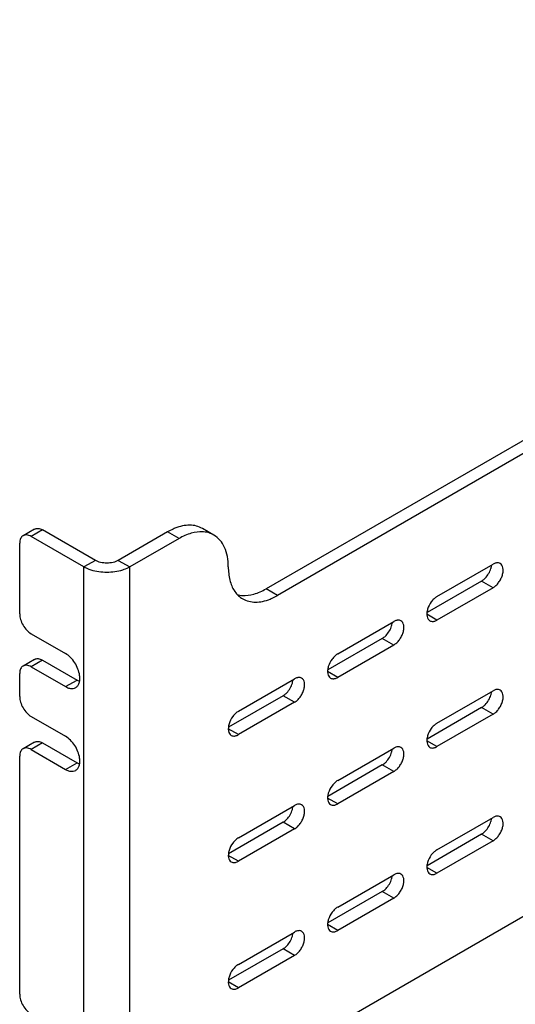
# Model space of a CAD drawing. Header units: inches. Extents: x 0 to 34, y 0 to 22.
# Tile 17 of 27: x 22.1 to 23.7, y 16.9 to 20. Entities that reach past the tile are written whole.
import ezdxf

# ---------------------------------------------------------------- set-up
doc = ezdxf.new("R2010")
doc.units = ezdxf.units.IN
doc.header["$LTSCALE"] = 1.87
doc.header["$MEASUREMENT"] = 0
doc.layers.get('0').update_dxf_attribs({"linetype": 'CONTINUOUS'})
doc.layers.add('02___PRT_ALL_AXES', color=7, linetype='CONTINUOUS')

msp = doc.modelspace()

# ---------------------------------------------------------------- linework, layer by layer
at = {"color": 7, "linetype": 'CONTINUOUS'}
for p, q in [((22.17025, 18.41377), (22.1349, 18.39336)), ((22.19525, 18.41129), (22.1599, 18.39088)), ((22.35789, 18.31739), (22.19525, 18.41129)), ((22.35789, 18.31739), (22.32253, 18.29698)), ((22.4286, 18.31739), (22.46395, 18.29698)), ((22.17025, 18.01186), (22.1349, 17.99145)), ((22.19525, 18.00939), (22.1599, 17.98897)), ((22.19525, 18.00939), (22.30132, 17.94814)), ((22.17025, 17.75672), (22.1349, 17.7363)), ((22.19525, 17.75424), (22.1599, 17.73382)), ((22.19525, 17.75424), (22.30132, 17.693))]:
    msp.add_line(p, q, dxfattribs=at)
at = {"color": 3, "linetype": 'CONTINUOUS'}
for p, q in [((22.32253, 18.29698), (22.1599, 18.39088)), ((22.12454, 18.15227), (22.12454, 18.37047)), ((22.32253, 16.1664), (22.32253, 18.29698)), ((22.46395, 16.1664), (22.46395, 18.29698)), ((22.1599, 18.09103), (22.26596, 18.02979)), ((22.1599, 17.98897), (22.26596, 17.92773)), ((22.12454, 17.89712), (22.12454, 17.96856)), ((22.1599, 17.83588), (22.26596, 17.77464)), ((22.12454, 16.97859), (22.12454, 17.71341)), ((22.1599, 17.73382), (22.26596, 17.67258))]:
    msp.add_line(p, q, dxfattribs=at)
at = {"color": 7, "linetype": 'CONTINUOUS'}
for points, knots in [([(22.17025, 18.41377), (22.1719, 18.41472), (22.17569, 18.4161), (22.17969, 18.4162), (22.18172, 18.416)], [0, 0, 0, 0, 0.4826812, 1, 1, 1, 1]), ([(22.18172, 18.416), (22.18282, 18.41589), (22.18756, 18.41508), (22.19206, 18.41314), (22.19525, 18.41129)], [0, 0, 0, 0, 0.2306839, 1, 1, 1, 1]), ([(22.4286, 18.31739), (22.42358, 18.31449), (22.41191, 18.31026), (22.39324, 18.30824), (22.37458, 18.31026), (22.36291, 18.31449), (22.35789, 18.31739)], [0, 0, 0, 0, 0.2372236, 0.5, 0.7627764, 1, 1, 1, 1]), ([(22.17025, 18.01186), (22.1719, 18.01281), (22.17569, 18.01419), (22.17969, 18.01429), (22.18172, 18.01409)], [0, 0, 0, 0, 0.4826812, 1, 1, 1, 1]), ([(22.18172, 18.01409), (22.18282, 18.01398), (22.18756, 18.01317), (22.19206, 18.01123), (22.19525, 18.00939)], [0, 0, 0, 0, 0.2306839, 1, 1, 1, 1]), ([(22.17025, 17.75672), (22.1719, 17.75767), (22.17569, 17.75904), (22.17969, 17.75915), (22.18172, 17.75894)], [0, 0, 0, 0, 0.4826812, 1, 1, 1, 1]), ([(22.18172, 17.75894), (22.18282, 17.75883), (22.18756, 17.75803), (22.19206, 17.75608), (22.19525, 17.75424)], [0, 0, 0, 0, 0.2306839, 1, 1, 1, 1])]:
    msp.add_open_spline(points, degree=3, knots=knots, dxfattribs=at)
at = {"color": 3, "linetype": 'CONTINUOUS'}
for points, knots in [([(22.1349, 18.39336), (22.13325, 18.3924), (22.13016, 18.38981), (22.12687, 18.38444), (22.12493, 18.37781), (22.12454, 18.373), (22.12454, 18.37047)], [0, 0, 0, 0, 0.2176734, 0.450962, 0.7108462, 1, 1, 1, 1]), ([(22.1599, 18.39088), (22.15771, 18.39214), (22.15334, 18.39421), (22.14663, 18.39585), (22.14033, 18.39568), (22.13654, 18.39431), (22.1349, 18.39336)], [0, 0, 0, 0, 0.2891594, 0.5490457, 0.782332, 1, 1, 1, 1]), ([(22.34511, 18.2872), (22.34306, 18.28784), (22.3353, 18.29052), (22.32778, 18.29394), (22.32253, 18.29698)], [0, 0, 0, 0, 0.2614114, 1, 1, 1, 1]), ([(22.44138, 18.2872), (22.43379, 18.28479), (22.41783, 18.28122), (22.39324, 18.27948), (22.36865, 18.28122), (22.3527, 18.28479), (22.34511, 18.2872)], [0, 0, 0, 0, 0.2447903, 0.5, 0.7552097, 1, 1, 1, 1]), ([(22.46395, 18.29698), (22.46226, 18.296), (22.45502, 18.29212), (22.44734, 18.28909), (22.44138, 18.2872)], [0, 0, 0, 0, 0.2381875, 1, 1, 1, 1]), ([(22.12454, 18.15227), (22.12454, 18.14647), (22.12672, 18.13425), (22.13429, 18.11707), (22.14538, 18.10192), (22.15488, 18.09393), (22.1599, 18.09103)], [0, 0, 0, 0, 0.2372135, 0.4999939, 0.7627776, 1, 1, 1, 1]), ([(22.1349, 17.99145), (22.13325, 17.9905), (22.13016, 17.9879), (22.12687, 17.98253), (22.12493, 17.97591), (22.12454, 17.97109), (22.12454, 17.96856)], [0, 0, 0, 0, 0.2176734, 0.450962, 0.7108462, 1, 1, 1, 1]), ([(22.1599, 17.98897), (22.15771, 17.99024), (22.15334, 17.9923), (22.14663, 17.99394), (22.14033, 17.99377), (22.13654, 17.9924), (22.1349, 17.99145)], [0, 0, 0, 0, 0.2891594, 0.5490457, 0.782332, 1, 1, 1, 1]), ([(22.12454, 17.89712), (22.12454, 17.89133), (22.12672, 17.8791), (22.13429, 17.86193), (22.14538, 17.84678), (22.15488, 17.83878), (22.1599, 17.83588)], [0, 0, 0, 0, 0.2372135, 0.4999939, 0.7627776, 1, 1, 1, 1]), ([(22.1599, 17.73382), (22.15771, 17.73509), (22.15334, 17.73716), (22.14663, 17.73879), (22.14033, 17.73863), (22.13654, 17.73725), (22.1349, 17.7363)], [0, 0, 0, 0, 0.2891594, 0.5490457, 0.782332, 1, 1, 1, 1]), ([(22.1349, 17.7363), (22.13325, 17.73535), (22.13016, 17.73275), (22.12687, 17.72738), (22.12493, 17.72076), (22.12454, 17.71594), (22.12454, 17.71341)], [0, 0, 0, 0, 0.2176734, 0.450962, 0.7108462, 1, 1, 1, 1]), ([(22.12454, 16.97859), (22.12454, 16.9728), (22.12672, 16.96057), (22.13429, 16.9434), (22.14538, 16.92825), (22.15488, 16.92025), (22.1599, 16.91735)], [0, 0, 0, 0, 0.2372135, 0.4999939, 0.7627776, 1, 1, 1, 1])]:
    msp.add_open_spline(points, degree=3, knots=knots, dxfattribs=at)
at = {"layer": '02___PRT_ALL_AXES', "color": 7, "linetype": 'CONTINUOUS'}
for p, q in [((25.92524, 19.98523), (22.88468, 18.22964)), ((22.72349, 18.39541), (22.68813, 18.41582)), ((22.58063, 18.40517), (22.4286, 18.31739)), ((22.61598, 18.38475), (22.58063, 18.40517)), ((22.92004, 18.20923), (22.88468, 18.22964)), ((23.54916, 18.25341), (23.38117, 18.15642)), ((23.58451, 18.233), (23.54916, 18.25341)), ((23.41168, 18.13321), (23.38036, 18.15129)), ((23.24298, 18.07663), (23.07499, 17.97963)), ((23.27833, 18.05621), (23.24298, 18.07663)), ((23.10551, 17.95642), (23.07419, 17.97451)), ((22.26596, 17.92773), (22.30132, 17.94814)), ((22.9368, 17.89984), (22.76881, 17.80285)), ((22.97216, 17.87943), (22.9368, 17.89984)), ((23.54916, 17.86293), (23.38117, 17.76594)), ((23.58451, 17.84252), (23.54916, 17.86293)), ((22.79933, 17.77964), (22.76801, 17.79772)), ((23.41168, 17.74273), (23.38036, 17.76081)), ((22.26596, 17.67258), (22.30132, 17.693)), ((23.24298, 17.68615), (23.07499, 17.58916)), ((23.27833, 17.66574), (23.24298, 17.68615)), ((23.10551, 17.56595), (23.07419, 17.58403)), ((22.9368, 17.50937), (22.76881, 17.41237)), ((22.97216, 17.48895), (22.9368, 17.50937)), ((23.54916, 17.47246), (23.38117, 17.37546)), ((23.58451, 17.45204), (23.54916, 17.47246)), ((22.79933, 17.38916), (22.76801, 17.40725)), ((23.41168, 17.35225), (23.38036, 17.37034)), ((23.24298, 17.29567), (23.07499, 17.19868)), ((23.27833, 17.27526), (23.24298, 17.29567)), ((23.10551, 17.17547), (23.07419, 17.19355)), ((22.9368, 17.11889), (22.76881, 17.0219)), ((22.97216, 17.09848), (22.9368, 17.11889)), ((22.79933, 16.99869), (22.76801, 17.01677))]:
    msp.add_line(p, q, dxfattribs=at)
at = {"layer": '02___PRT_ALL_AXES', "color": 3, "linetype": 'CONTINUOUS'}
for p, q in [((25.9606, 19.96481), (22.92004, 18.20923)), ((25.9606, 18.5364), (22.92004, 16.78082)), ((22.61598, 18.38475), (22.46395, 18.29698)), ((23.41168, 18.20553), (23.58451, 18.30532)), ((23.58451, 18.233), (23.41168, 18.13321)), ((23.10551, 18.02875), (23.27833, 18.12854)), ((23.27833, 18.05621), (23.10551, 17.95642)), ((22.79933, 17.85197), (22.97216, 17.95176)), ((23.41168, 17.81506), (23.58451, 17.91485)), ((22.97216, 17.87943), (22.79933, 17.77964)), ((23.58451, 17.84252), (23.41168, 17.74273)), ((23.10551, 17.63827), (23.27833, 17.73806)), ((23.27833, 17.66574), (23.10551, 17.56595)), ((22.79933, 17.46149), (22.97216, 17.56128)), ((23.41168, 17.42458), (23.58451, 17.52437)), ((22.97216, 17.48895), (22.79933, 17.38916)), ((23.58451, 17.45204), (23.41168, 17.35225)), ((23.10551, 17.2478), (23.27833, 17.34759)), ((23.27833, 17.27526), (23.10551, 17.17547)), ((22.79933, 17.07101), (22.97216, 17.1708)), ((22.97216, 17.09848), (22.79933, 16.99869))]:
    msp.add_line(p, q, dxfattribs=at)
for centre, radius, start, end in [((22.68432, 18.31837), 0.0871, 84.94241, 86.65922), ((22.85966, 18.27101), 0.08709, 213.33724, 215.0628)]:
    msp.add_arc(centre, radius, start, end, dxfattribs=at)
at = {"layer": '02___PRT_ALL_AXES', "color": 7, "linetype": 'CONTINUOUS'}
msp.add_arc((22.81635, 18.29603), 0.0871, 264.94241, 266.65922, dxfattribs=at)
for points, knots in [([(22.6034, 18.41633), (22.60151, 18.41557), (22.59373, 18.41225), (22.5862, 18.40836), (22.58063, 18.40517)], [0, 0, 0, 0, 0.2403755, 1, 1, 1, 1]), ([(22.68813, 18.41582), (22.68241, 18.41912), (22.66966, 18.42427), (22.64855, 18.42672), (22.62596, 18.42412), (22.61095, 18.41938), (22.6034, 18.41633)], [0, 0, 0, 0, 0.2264288, 0.4640893, 0.7208962, 1, 1, 1, 1]), ([(23.56063, 18.26255), (23.56467, 18.26671), (23.57167, 18.27614), (23.57643, 18.28687), (23.57809, 18.29244)], [0, 0, 0, 0, 0.499431, 1, 1, 1, 1]), ([(23.57809, 18.29244), (23.57835, 18.29331), (23.57928, 18.2967), (23.57992, 18.30016), (23.5802, 18.30275)], [0, 0, 0, 0, 0.2582892, 1, 1, 1, 1]), ([(23.54916, 18.25341), (23.55015, 18.25399), (23.55429, 18.25662), (23.55802, 18.25986), (23.56063, 18.26255)], [0, 0, 0, 0, 0.2351457, 1, 1, 1, 1]), ([(22.81127, 18.20908), (22.82317, 18.20839), (22.84915, 18.21202), (22.87274, 18.22281), (22.88468, 18.22964)], [0, 0, 0, 0, 0.4640271, 1, 1, 1, 1]), ([(22.79648, 18.21128), (22.79747, 18.21104), (22.80149, 18.21013), (22.80558, 18.20955), (22.80867, 18.20927)], [0, 0, 0, 0, 0.2466552, 1, 1, 1, 1]), ([(23.25445, 18.08576), (23.25849, 18.08993), (23.2655, 18.09935), (23.27026, 18.11008), (23.27191, 18.11566)], [0, 0, 0, 0, 0.499431, 1, 1, 1, 1]), ([(23.27191, 18.11566), (23.27217, 18.11653), (23.2731, 18.11991), (23.27375, 18.12338), (23.27403, 18.12597)], [0, 0, 0, 0, 0.2582892, 1, 1, 1, 1]), ([(23.24298, 18.07663), (23.24398, 18.0772), (23.24811, 18.07983), (23.25184, 18.08308), (23.25445, 18.08576)], [0, 0, 0, 0, 0.2351457, 1, 1, 1, 1]), ([(22.30132, 17.94814), (22.302, 17.94775), (22.30468, 17.94628), (22.30748, 17.94503), (22.30961, 17.94427)], [0, 0, 0, 0, 0.2590331, 1, 1, 1, 1]), ([(22.94827, 17.90898), (22.95231, 17.91315), (22.95932, 17.92257), (22.96408, 17.9333), (22.96574, 17.93888)], [0, 0, 0, 0, 0.499431, 1, 1, 1, 1]), ([(22.96574, 17.93888), (22.96599, 17.93974), (22.96692, 17.94313), (22.96757, 17.9466), (22.96785, 17.94919)], [0, 0, 0, 0, 0.2582892, 1, 1, 1, 1]), ([(22.9368, 17.89984), (22.9378, 17.90042), (22.94194, 17.90305), (22.94566, 17.90629), (22.94827, 17.90898)], [0, 0, 0, 0, 0.2351457, 1, 1, 1, 1]), ([(23.56063, 17.87207), (23.56467, 17.87624), (23.57167, 17.88566), (23.57643, 17.89639), (23.57809, 17.90196)], [0, 0, 0, 0, 0.499431, 1, 1, 1, 1]), ([(23.57809, 17.90196), (23.57835, 17.90283), (23.57928, 17.90622), (23.57992, 17.90969), (23.5802, 17.91228)], [0, 0, 0, 0, 0.2582892, 1, 1, 1, 1]), ([(23.54916, 17.86293), (23.55015, 17.86351), (23.55429, 17.86614), (23.55802, 17.86938), (23.56063, 17.87207)], [0, 0, 0, 0, 0.2351457, 1, 1, 1, 1]), ([(23.25445, 17.69529), (23.25849, 17.69945), (23.2655, 17.70888), (23.27026, 17.71961), (23.27191, 17.72518)], [0, 0, 0, 0, 0.499431, 1, 1, 1, 1]), ([(23.27191, 17.72518), (23.27217, 17.72605), (23.2731, 17.72944), (23.27375, 17.7329), (23.27403, 17.73549)], [0, 0, 0, 0, 0.2582892, 1, 1, 1, 1]), ([(22.30132, 17.693), (22.302, 17.6926), (22.30468, 17.69113), (22.30748, 17.68988), (22.30961, 17.68912)], [0, 0, 0, 0, 0.2590331, 1, 1, 1, 1]), ([(23.24298, 17.68615), (23.24398, 17.68673), (23.24811, 17.68936), (23.25184, 17.6926), (23.25445, 17.69529)], [0, 0, 0, 0, 0.2351457, 1, 1, 1, 1]), ([(22.96574, 17.5484), (22.96599, 17.54927), (22.96692, 17.55265), (22.96757, 17.55612), (22.96785, 17.55871)], [0, 0, 0, 0, 0.2582892, 1, 1, 1, 1]), ([(22.94827, 17.51851), (22.95231, 17.52267), (22.95932, 17.53209), (22.96408, 17.54282), (22.96574, 17.5484)], [0, 0, 0, 0, 0.499431, 1, 1, 1, 1]), ([(22.9368, 17.50937), (22.9378, 17.50994), (22.94194, 17.51257), (22.94566, 17.51582), (22.94827, 17.51851)], [0, 0, 0, 0, 0.2351457, 1, 1, 1, 1]), ([(23.56063, 17.48159), (23.56467, 17.48576), (23.57167, 17.49518), (23.57643, 17.50591), (23.57809, 17.51149)], [0, 0, 0, 0, 0.499431, 1, 1, 1, 1]), ([(23.57809, 17.51149), (23.57835, 17.51236), (23.57928, 17.51574), (23.57992, 17.51921), (23.5802, 17.5218)], [0, 0, 0, 0, 0.2582892, 1, 1, 1, 1]), ([(23.54916, 17.47246), (23.55015, 17.47303), (23.55429, 17.47566), (23.55802, 17.47891), (23.56063, 17.48159)], [0, 0, 0, 0, 0.2351457, 1, 1, 1, 1]), ([(23.27191, 17.3347), (23.27217, 17.33557), (23.2731, 17.33896), (23.27375, 17.34243), (23.27403, 17.34502)], [0, 0, 0, 0, 0.2582892, 1, 1, 1, 1]), ([(23.25445, 17.30481), (23.25849, 17.30898), (23.2655, 17.3184), (23.27026, 17.32913), (23.27191, 17.3347)], [0, 0, 0, 0, 0.499431, 1, 1, 1, 1]), ([(23.24298, 17.29567), (23.24398, 17.29625), (23.24811, 17.29888), (23.25184, 17.30212), (23.25445, 17.30481)], [0, 0, 0, 0, 0.2351457, 1, 1, 1, 1]), ([(22.96574, 17.15792), (22.96599, 17.15879), (22.96692, 17.16218), (22.96757, 17.16564), (22.96785, 17.16823)], [0, 0, 0, 0, 0.2582892, 1, 1, 1, 1]), ([(22.94827, 17.12803), (22.95231, 17.13219), (22.95932, 17.14162), (22.96408, 17.15235), (22.96574, 17.15792)], [0, 0, 0, 0, 0.499431, 1, 1, 1, 1]), ([(22.9368, 17.11889), (22.9378, 17.11947), (22.94194, 17.1221), (22.94566, 17.12534), (22.94827, 17.12803)], [0, 0, 0, 0, 0.2351457, 1, 1, 1, 1])]:
    msp.add_open_spline(points, degree=3, knots=knots, dxfattribs=at)
at = {"layer": '02___PRT_ALL_AXES', "color": 3, "linetype": 'CONTINUOUS'}
for points, knots in [([(22.68939, 18.40532), (22.6775, 18.40601), (22.65151, 18.40238), (22.62793, 18.39159), (22.61598, 18.38475)], [0, 0, 0, 0, 0.4640271, 1, 1, 1, 1]), ([(22.72349, 18.39541), (22.71878, 18.39812), (22.70854, 18.40256), (22.69759, 18.40463), (22.692, 18.40513)], [0, 0, 0, 0, 0.4916047, 1, 1, 1, 1]), ([(22.76801, 18.29699), (22.76797, 18.30792), (22.76638, 18.32862), (22.75793, 18.35707), (22.74387, 18.38016), (22.73057, 18.39131), (22.72349, 18.39541)], [0, 0, 0, 0, 0.2905019, 0.5486955, 0.7822988, 1, 1, 1, 1]), ([(22.76801, 18.29699), (22.76806, 18.28323), (22.77051, 18.25742), (22.78036, 18.2331), (22.7869, 18.22315)], [0, 0, 0, 0, 0.535967, 1, 1, 1, 1]), ([(23.5965, 18.30949), (23.59552, 18.30939), (23.59132, 18.30868), (23.58734, 18.30696), (23.58451, 18.30532)], [0, 0, 0, 0, 0.2306876, 1, 1, 1, 1]), ([(23.58451, 18.233), (23.58779, 18.23489), (23.59415, 18.23979), (23.6023, 18.24905), (23.609, 18.25996), (23.61372, 18.27161), (23.61605, 18.28308), (23.61581, 18.29349), (23.61288, 18.30214), (23.60887, 18.30624), (23.60666, 18.30752)], [0, 0, 0, 0, 0.1287488, 0.2706159, 0.4178777, 0.5623983, 0.6962133, 0.8135935, 0.9130631, 1, 1, 1, 1]), ([(23.60666, 18.30752), (23.6052, 18.30836), (23.60184, 18.30958), (23.59829, 18.30967), (23.5965, 18.30949)], [0, 0, 0, 0, 0.4827001, 1, 1, 1, 1]), ([(22.78838, 18.22098), (22.7916, 18.21639), (22.79887, 18.20794), (22.80783, 18.2013), (22.81253, 18.19858)], [0, 0, 0, 0, 0.5083896, 1, 1, 1, 1]), ([(22.81253, 18.19858), (22.81826, 18.19527), (22.831, 18.19013), (22.85211, 18.18768), (22.87471, 18.19027), (22.88971, 18.19502), (22.89726, 18.19807)], [0, 0, 0, 0, 0.2264288, 0.4640893, 0.7208962, 1, 1, 1, 1]), ([(22.89726, 18.19807), (22.89915, 18.19883), (22.90693, 18.20215), (22.91446, 18.20604), (22.92004, 18.20923)], [0, 0, 0, 0, 0.2403755, 1, 1, 1, 1]), ([(23.41168, 18.20553), (23.40841, 18.20364), (23.40204, 18.19874), (23.39112, 18.18632), (23.38518, 18.17469), (23.38275, 18.1665)], [0, 0, 0, 0, 0.2293668, 0.4821041, 1, 1, 1, 1]), ([(23.38275, 18.1665), (23.38163, 18.16273), (23.38014, 18.15544), (23.38039, 18.14504), (23.38331, 18.13639), (23.38732, 18.13229), (23.38954, 18.13101)], [0, 0, 0, 0, 0.3057912, 0.574026, 0.8013322, 1, 1, 1, 1]), ([(23.29032, 18.13271), (23.28934, 18.13261), (23.28515, 18.1319), (23.28116, 18.13017), (23.27833, 18.12854)], [0, 0, 0, 0, 0.2306876, 1, 1, 1, 1]), ([(23.27833, 18.05621), (23.28161, 18.05811), (23.28797, 18.06301), (23.29612, 18.07227), (23.30283, 18.08318), (23.30754, 18.09483), (23.30988, 18.1063), (23.30963, 18.11671), (23.30671, 18.12535), (23.30269, 18.12945), (23.30048, 18.13073)], [0, 0, 0, 0, 0.1287488, 0.2706159, 0.4178777, 0.5623983, 0.6962133, 0.8135935, 0.9130631, 1, 1, 1, 1]), ([(23.30048, 18.13073), (23.29902, 18.13158), (23.29567, 18.13279), (23.29212, 18.13289), (23.29032, 18.13271)], [0, 0, 0, 0, 0.4827001, 1, 1, 1, 1]), ([(23.38954, 18.13101), (23.391, 18.13017), (23.39435, 18.12895), (23.3979, 18.12886), (23.3997, 18.12904)], [0, 0, 0, 0, 0.4827001, 1, 1, 1, 1]), ([(23.3997, 18.12904), (23.40067, 18.12914), (23.40487, 18.12985), (23.40885, 18.13157), (23.41168, 18.13321)], [0, 0, 0, 0, 0.2306876, 1, 1, 1, 1]), ([(22.30949, 17.96249), (22.30854, 17.96922), (22.30474, 17.98285), (22.29504, 18.00171), (22.28211, 18.01801), (22.2715, 18.02659), (22.26596, 18.02979)], [0, 0, 0, 0, 0.2471842, 0.5098803, 0.7672989, 1, 1, 1, 1]), ([(23.10551, 18.02875), (23.10223, 18.02686), (23.09586, 18.02195), (23.08494, 18.00953), (23.079, 17.99791), (23.07657, 17.98972)], [0, 0, 0, 0, 0.2293668, 0.4821041, 1, 1, 1, 1]), ([(23.07657, 17.98972), (23.07545, 17.98595), (23.07396, 17.97866), (23.07421, 17.96825), (23.07713, 17.95961), (23.08115, 17.95551), (23.08336, 17.95423)], [0, 0, 0, 0, 0.3057912, 0.574026, 0.8013322, 1, 1, 1, 1]), ([(22.29721, 17.92464), (22.29974, 17.9261), (22.30442, 17.93037), (22.30873, 17.93939), (22.31052, 17.95044), (22.31007, 17.95835), (22.30949, 17.96249)], [0, 0, 0, 0, 0.2085551, 0.4382949, 0.701411, 1, 1, 1, 1]), ([(22.98414, 17.95592), (22.98317, 17.95583), (22.97897, 17.95511), (22.97499, 17.95339), (22.97216, 17.95176)], [0, 0, 0, 0, 0.2306876, 1, 1, 1, 1]), ([(22.97216, 17.87943), (22.97543, 17.88132), (22.9818, 17.88622), (22.98995, 17.89549), (22.99665, 17.9064), (23.00136, 17.91805), (23.0037, 17.92952), (23.00345, 17.93993), (23.00053, 17.94857), (22.99652, 17.95267), (22.9943, 17.95395)], [0, 0, 0, 0, 0.1287488, 0.2706159, 0.4178777, 0.5623983, 0.6962133, 0.8135935, 0.9130631, 1, 1, 1, 1]), ([(22.9943, 17.95395), (22.99284, 17.95479), (22.98949, 17.95601), (22.98594, 17.9561), (22.98414, 17.95592)], [0, 0, 0, 0, 0.4827001, 1, 1, 1, 1]), ([(23.08336, 17.95423), (23.08482, 17.95339), (23.08817, 17.95217), (23.09172, 17.95208), (23.09352, 17.95226)], [0, 0, 0, 0, 0.4827001, 1, 1, 1, 1]), ([(23.09352, 17.95226), (23.0945, 17.95235), (23.09869, 17.95307), (23.10267, 17.95479), (23.10551, 17.95642)], [0, 0, 0, 0, 0.2306876, 1, 1, 1, 1]), ([(22.26596, 17.92773), (22.26722, 17.92701), (22.27198, 17.92449), (22.27718, 17.9227), (22.28108, 17.92208)], [0, 0, 0, 0, 0.2681251, 1, 1, 1, 1]), ([(22.28108, 17.92208), (22.28392, 17.92163), (22.28955, 17.92148), (22.29492, 17.92331), (22.29721, 17.92464)], [0, 0, 0, 0, 0.5206957, 1, 1, 1, 1]), ([(23.5965, 17.91901), (23.59552, 17.91891), (23.59132, 17.9182), (23.58734, 17.91648), (23.58451, 17.91485)], [0, 0, 0, 0, 0.2306876, 1, 1, 1, 1]), ([(23.58451, 17.84252), (23.58779, 17.84441), (23.59415, 17.84931), (23.6023, 17.85857), (23.609, 17.86948), (23.61372, 17.88114), (23.61605, 17.89261), (23.61581, 17.90302), (23.61288, 17.91166), (23.60887, 17.91576), (23.60666, 17.91704)], [0, 0, 0, 0, 0.1287488, 0.2706159, 0.4178777, 0.5623983, 0.6962133, 0.8135935, 0.9130631, 1, 1, 1, 1]), ([(23.60666, 17.91704), (23.6052, 17.91788), (23.60184, 17.9191), (23.59829, 17.91919), (23.5965, 17.91901)], [0, 0, 0, 0, 0.4827001, 1, 1, 1, 1]), ([(22.79933, 17.85197), (22.79605, 17.85007), (22.78969, 17.84517), (22.77876, 17.83275), (22.77283, 17.82112), (22.77039, 17.81294)], [0, 0, 0, 0, 0.2293668, 0.4821041, 1, 1, 1, 1]), ([(22.77039, 17.81294), (22.76927, 17.80917), (22.76779, 17.80188), (22.76803, 17.79147), (22.77095, 17.78283), (22.77497, 17.77873), (22.77718, 17.77745)], [0, 0, 0, 0, 0.3057912, 0.574026, 0.8013322, 1, 1, 1, 1]), ([(23.41168, 17.81506), (23.40841, 17.81316), (23.40204, 17.80826), (23.39112, 17.79584), (23.38518, 17.78421), (23.38275, 17.77603)], [0, 0, 0, 0, 0.2293668, 0.4821041, 1, 1, 1, 1]), ([(22.30949, 17.70734), (22.30854, 17.71407), (22.30474, 17.7277), (22.29504, 17.74656), (22.28211, 17.76286), (22.2715, 17.77145), (22.26596, 17.77464)], [0, 0, 0, 0, 0.2471842, 0.5098803, 0.7672989, 1, 1, 1, 1]), ([(22.77718, 17.77745), (22.77864, 17.7766), (22.782, 17.77539), (22.78554, 17.77529), (22.78734, 17.77547)], [0, 0, 0, 0, 0.4827001, 1, 1, 1, 1]), ([(22.78734, 17.77547), (22.78832, 17.77557), (22.79252, 17.77629), (22.7965, 17.77801), (22.79933, 17.77964)], [0, 0, 0, 0, 0.2306876, 1, 1, 1, 1]), ([(23.38275, 17.77603), (23.38163, 17.77226), (23.38014, 17.76497), (23.38039, 17.75456), (23.38331, 17.74591), (23.38732, 17.74181), (23.38954, 17.74054)], [0, 0, 0, 0, 0.3057912, 0.574026, 0.8013322, 1, 1, 1, 1]), ([(23.29032, 17.74223), (23.28934, 17.74213), (23.28515, 17.74142), (23.28116, 17.7397), (23.27833, 17.73806)], [0, 0, 0, 0, 0.2306876, 1, 1, 1, 1]), ([(23.27833, 17.66574), (23.28161, 17.66763), (23.28797, 17.67253), (23.29612, 17.68179), (23.30283, 17.6927), (23.30754, 17.70435), (23.30988, 17.71582), (23.30963, 17.72623), (23.30671, 17.73488), (23.30269, 17.73898), (23.30048, 17.74026)], [0, 0, 0, 0, 0.1287488, 0.2706159, 0.4178777, 0.5623983, 0.6962133, 0.8135935, 0.9130631, 1, 1, 1, 1]), ([(23.30048, 17.74026), (23.29902, 17.7411), (23.29567, 17.74232), (23.29212, 17.74241), (23.29032, 17.74223)], [0, 0, 0, 0, 0.4827001, 1, 1, 1, 1]), ([(23.38954, 17.74054), (23.391, 17.73969), (23.39435, 17.73848), (23.3979, 17.73838), (23.3997, 17.73856)], [0, 0, 0, 0, 0.4827001, 1, 1, 1, 1]), ([(23.3997, 17.73856), (23.40067, 17.73866), (23.40487, 17.73937), (23.40885, 17.7411), (23.41168, 17.74273)], [0, 0, 0, 0, 0.2306876, 1, 1, 1, 1]), ([(22.29721, 17.66949), (22.29974, 17.67095), (22.30442, 17.67522), (22.30873, 17.68425), (22.31052, 17.69529), (22.31007, 17.7032), (22.30949, 17.70734)], [0, 0, 0, 0, 0.2085551, 0.4382949, 0.701411, 1, 1, 1, 1]), ([(22.26596, 17.67258), (22.26722, 17.67186), (22.27198, 17.66934), (22.27718, 17.66755), (22.28108, 17.66693)], [0, 0, 0, 0, 0.2681251, 1, 1, 1, 1]), ([(22.28108, 17.66693), (22.28392, 17.66649), (22.28955, 17.66634), (22.29492, 17.66816), (22.29721, 17.66949)], [0, 0, 0, 0, 0.5206957, 1, 1, 1, 1]), ([(23.10551, 17.63827), (23.10223, 17.63638), (23.09586, 17.63148), (23.08494, 17.61906), (23.079, 17.60743), (23.07657, 17.59924)], [0, 0, 0, 0, 0.2293668, 0.4821041, 1, 1, 1, 1]), ([(23.07657, 17.59924), (23.07545, 17.59547), (23.07396, 17.58818), (23.07421, 17.57778), (23.07713, 17.56913), (23.08115, 17.56503), (23.08336, 17.56375)], [0, 0, 0, 0, 0.3057912, 0.574026, 0.8013322, 1, 1, 1, 1]), ([(22.98414, 17.56545), (22.98317, 17.56535), (22.97897, 17.56464), (22.97499, 17.56291), (22.97216, 17.56128)], [0, 0, 0, 0, 0.2306876, 1, 1, 1, 1]), ([(22.97216, 17.48895), (22.97543, 17.49085), (22.9818, 17.49575), (22.98995, 17.50501), (22.99665, 17.51592), (23.00136, 17.52757), (23.0037, 17.53904), (23.00345, 17.54945), (23.00053, 17.5581), (22.99652, 17.56219), (22.9943, 17.56347)], [0, 0, 0, 0, 0.1287488, 0.2706159, 0.4178777, 0.5623983, 0.6962133, 0.8135935, 0.9130631, 1, 1, 1, 1]), ([(22.9943, 17.56347), (22.99284, 17.56432), (22.98949, 17.56553), (22.98594, 17.56563), (22.98414, 17.56545)], [0, 0, 0, 0, 0.4827001, 1, 1, 1, 1]), ([(23.08336, 17.56375), (23.08482, 17.56291), (23.08817, 17.56169), (23.09172, 17.5616), (23.09352, 17.56178)], [0, 0, 0, 0, 0.4827001, 1, 1, 1, 1]), ([(23.09352, 17.56178), (23.0945, 17.56188), (23.09869, 17.56259), (23.10267, 17.56431), (23.10551, 17.56595)], [0, 0, 0, 0, 0.2306876, 1, 1, 1, 1]), ([(23.5965, 17.52854), (23.59552, 17.52844), (23.59132, 17.52772), (23.58734, 17.526), (23.58451, 17.52437)], [0, 0, 0, 0, 0.2306876, 1, 1, 1, 1]), ([(23.58451, 17.45204), (23.58779, 17.45393), (23.59415, 17.45884), (23.6023, 17.4681), (23.609, 17.47901), (23.61372, 17.49066), (23.61605, 17.50213), (23.61581, 17.51254), (23.61288, 17.52118), (23.60887, 17.52528), (23.60666, 17.52656)], [0, 0, 0, 0, 0.1287488, 0.2706159, 0.4178777, 0.5623983, 0.6962133, 0.8135935, 0.9130631, 1, 1, 1, 1]), ([(23.60666, 17.52656), (23.6052, 17.52741), (23.60184, 17.52862), (23.59829, 17.52872), (23.5965, 17.52854)], [0, 0, 0, 0, 0.4827001, 1, 1, 1, 1]), ([(22.79933, 17.46149), (22.79605, 17.4596), (22.78969, 17.45469), (22.77876, 17.44227), (22.77283, 17.43065), (22.77039, 17.42246)], [0, 0, 0, 0, 0.2293668, 0.4821041, 1, 1, 1, 1]), ([(22.77039, 17.42246), (22.76927, 17.41869), (22.76779, 17.4114), (22.76803, 17.40099), (22.77095, 17.39235), (22.77497, 17.38825), (22.77718, 17.38697)], [0, 0, 0, 0, 0.3057912, 0.574026, 0.8013322, 1, 1, 1, 1]), ([(23.41168, 17.42458), (23.40841, 17.42269), (23.40204, 17.41778), (23.39112, 17.40536), (23.38518, 17.39374), (23.38275, 17.38555)], [0, 0, 0, 0, 0.2293668, 0.4821041, 1, 1, 1, 1]), ([(22.77718, 17.38697), (22.77864, 17.38613), (22.782, 17.38491), (22.78554, 17.38482), (22.78734, 17.385)], [0, 0, 0, 0, 0.4827001, 1, 1, 1, 1]), ([(22.78734, 17.385), (22.78832, 17.38509), (22.79252, 17.38581), (22.7965, 17.38753), (22.79933, 17.38916)], [0, 0, 0, 0, 0.2306876, 1, 1, 1, 1]), ([(23.38275, 17.38555), (23.38163, 17.38178), (23.38014, 17.37449), (23.38039, 17.36408), (23.38331, 17.35544), (23.38732, 17.35134), (23.38954, 17.35006)], [0, 0, 0, 0, 0.3057912, 0.574026, 0.8013322, 1, 1, 1, 1]), ([(23.29032, 17.35175), (23.28934, 17.35166), (23.28515, 17.35094), (23.28116, 17.34922), (23.27833, 17.34759)], [0, 0, 0, 0, 0.2306876, 1, 1, 1, 1]), ([(23.27833, 17.27526), (23.28161, 17.27715), (23.28797, 17.28205), (23.29612, 17.29131), (23.30283, 17.30223), (23.30754, 17.31388), (23.30988, 17.32535), (23.30963, 17.33576), (23.30671, 17.3444), (23.30269, 17.3485), (23.30048, 17.34978)], [0, 0, 0, 0, 0.1287488, 0.2706159, 0.4178777, 0.5623983, 0.6962133, 0.8135935, 0.9130631, 1, 1, 1, 1]), ([(23.30048, 17.34978), (23.29902, 17.35062), (23.29567, 17.35184), (23.29212, 17.35193), (23.29032, 17.35175)], [0, 0, 0, 0, 0.4827001, 1, 1, 1, 1]), ([(23.38954, 17.35006), (23.391, 17.34922), (23.39435, 17.348), (23.3979, 17.34791), (23.3997, 17.34809)], [0, 0, 0, 0, 0.4827001, 1, 1, 1, 1]), ([(23.3997, 17.34809), (23.40067, 17.34818), (23.40487, 17.3489), (23.40885, 17.35062), (23.41168, 17.35225)], [0, 0, 0, 0, 0.2306876, 1, 1, 1, 1]), ([(23.10551, 17.2478), (23.10223, 17.2459), (23.09586, 17.241), (23.08494, 17.22858), (23.079, 17.21695), (23.07657, 17.20877)], [0, 0, 0, 0, 0.2293668, 0.4821041, 1, 1, 1, 1]), ([(23.07657, 17.20877), (23.07545, 17.205), (23.07396, 17.19771), (23.07421, 17.1873), (23.07713, 17.17865), (23.08115, 17.17456), (23.08336, 17.17328)], [0, 0, 0, 0, 0.3057912, 0.574026, 0.8013322, 1, 1, 1, 1]), ([(22.98414, 17.17497), (22.98317, 17.17487), (22.97897, 17.17416), (22.97499, 17.17244), (22.97216, 17.1708)], [0, 0, 0, 0, 0.2306876, 1, 1, 1, 1]), ([(22.97216, 17.09848), (22.97543, 17.10037), (22.9818, 17.10527), (22.98995, 17.11453), (22.99665, 17.12544), (23.00136, 17.13709), (23.0037, 17.14856), (23.00345, 17.15897), (23.00053, 17.16762), (22.99652, 17.17172), (22.9943, 17.173)], [0, 0, 0, 0, 0.1287488, 0.2706159, 0.4178777, 0.5623983, 0.6962133, 0.8135935, 0.9130631, 1, 1, 1, 1]), ([(22.9943, 17.173), (22.99284, 17.17384), (22.98949, 17.17506), (22.98594, 17.17515), (22.98414, 17.17497)], [0, 0, 0, 0, 0.4827001, 1, 1, 1, 1]), ([(23.08336, 17.17328), (23.08482, 17.17243), (23.08817, 17.17122), (23.09172, 17.17112), (23.09352, 17.1713)], [0, 0, 0, 0, 0.4827001, 1, 1, 1, 1]), ([(23.09352, 17.1713), (23.0945, 17.1714), (23.09869, 17.17211), (23.10267, 17.17384), (23.10551, 17.17547)], [0, 0, 0, 0, 0.2306876, 1, 1, 1, 1]), ([(22.79933, 17.07101), (22.79605, 17.06912), (22.78969, 17.06422), (22.77876, 17.0518), (22.77283, 17.04017), (22.77039, 17.03198)], [0, 0, 0, 0, 0.2293668, 0.4821041, 1, 1, 1, 1]), ([(22.77039, 17.03198), (22.76927, 17.02821), (22.76779, 17.02092), (22.76803, 17.01052), (22.77095, 17.00187), (22.77497, 16.99777), (22.77718, 16.99649)], [0, 0, 0, 0, 0.3057912, 0.574026, 0.8013322, 1, 1, 1, 1]), ([(22.77718, 16.99649), (22.77864, 16.99565), (22.782, 16.99443), (22.78554, 16.99434), (22.78734, 16.99452)], [0, 0, 0, 0, 0.4827001, 1, 1, 1, 1]), ([(22.78734, 16.99452), (22.78832, 16.99462), (22.79252, 16.99533), (22.7965, 16.99705), (22.79933, 16.99869)], [0, 0, 0, 0, 0.2306876, 1, 1, 1, 1])]:
    msp.add_open_spline(points, degree=3, knots=knots, dxfattribs=at)

doc.saveas('drawing.dxf')
